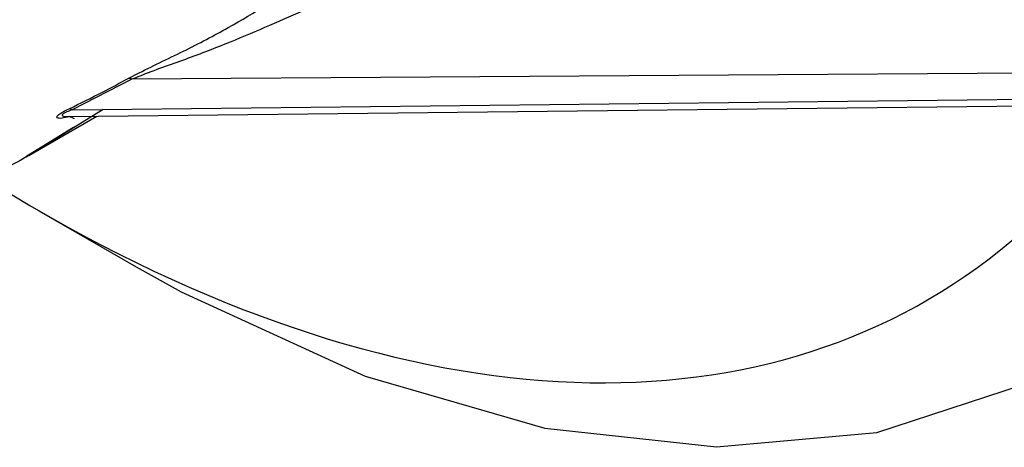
# Paper-space layout 'Sheet2' of a CAD drawing. Header units: millimetres. Extents: x 3 to 471, y 5 to 248.
# Tile 13 of 78: x 76.159 to 76.696, y 111.424 to 111.657. Entities that reach past the tile are written whole.
import ezdxf

# ---------------------------------------------------------------- set-up
doc = ezdxf.new("R2010")
doc.units = ezdxf.units.MM

psp = doc.layouts.new('Sheet2')

# ---------------------------------------------------------------- linework, layer by layer
at = {"color": 7, "linetype": 'Continuous', "lineweight": 25}
for p, q in [((76.74008800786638, 111.6279705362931), (76.22067816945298, 111.6244790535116)), ((76.22067816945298, 111.6244790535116), (76.18804838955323, 111.6078519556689)), ((76.18804838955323, 111.6078519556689), (76.730098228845, 111.6138927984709)), ((76.17973393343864, 111.5925640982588), (76.20498535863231, 111.6081073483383)), ((76.18593621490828, 111.6041578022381), (76.72183467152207, 111.6101300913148)), ((76.16435573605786, 111.5829234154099), (76.201438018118, 111.6043305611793)), ((76.16988526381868, 111.5528105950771), (76.22294584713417, 111.5221694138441))]:
    psp.add_line(p, q, dxfattribs=at)
at = {"color": 8, "linetype": 'Continuous', "lineweight": 25}
psp.add_line((76.18876068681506, 111.5981529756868), (76.164285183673, 111.5830390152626), dxfattribs=at)
at = {"color": 7, "linetype": 'Continuous', "lineweight": 25, "flags": 128}
psp.add_lwpolyline([(76.22294584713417, 111.5221694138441), (76.24751929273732, 111.508462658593), (76.34790008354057, 111.4626123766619), (76.44583376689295, 111.4342456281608), (76.5394006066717, 111.4239184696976), (76.62676646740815, 111.4318333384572), (76.70621876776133, 111.4578350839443), (76.77620005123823, 111.5014140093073), (76.83533851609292, 111.5617158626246), (76.88247490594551, 111.6375585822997), (76.91668523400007, 111.7274554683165), (76.93729889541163, 111.8296443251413), (76.9439118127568, 111.9421220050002), (76.93639435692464, 112.0626836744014), (76.9148938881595, 112.1889660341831), (76.88209007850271, 112.3113667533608)], dxfattribs=at)
at = {"color": 7, "linetype": 'Continuous', "lineweight": 25}
for centre, radius, start, end in [((76.21890090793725, 111.6209777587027), 0.003926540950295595, 63.08759496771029, 94.87855290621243), ((76.1861396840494, 111.6049573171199), 0.003467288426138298, 56.59940609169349, 85.68437817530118)]:
    psp.add_arc(centre, radius, start, end, dxfattribs=at)
psp.add_ellipse((76.17433116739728, 112.3081436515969), major_axis=(-0.4850349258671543, 0.8011333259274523), ratio=0.5807861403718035, start_param=2.292531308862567, end_param=4.118183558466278, dxfattribs=at)
for points, knots in [([(75.4509753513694, 111.7744439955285), (75.46067569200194, 111.7627192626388), (75.48749432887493, 111.7303037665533), (75.537695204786, 111.6809739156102), (75.60431141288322, 111.6281777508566), (75.68031007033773, 111.5823500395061), (75.76408384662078, 111.5467431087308), (75.85250575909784, 111.5246377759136), (75.94252022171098, 111.5180067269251), (76.03102528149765, 111.528215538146), (76.10442985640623, 111.5509080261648), (76.14599235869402, 111.5730209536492), (76.16142950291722, 111.5812341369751)], [0, 0, 0, 0, 0.05553845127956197, 0.1535477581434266, 0.2566588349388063, 0.3667463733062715, 0.4799987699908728, 0.5942540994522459, 0.7081853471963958, 0.8212682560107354, 0.9336154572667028, 1, 1, 1, 1]), ([(76.21856697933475, 111.6248900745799), (76.22007609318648, 111.6256798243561), (76.22945523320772, 111.6305881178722), (76.24909003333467, 111.639691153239), (76.28076554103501, 111.6564793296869), (76.3008564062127, 111.669198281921), (76.3139776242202, 111.6775049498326)], [0, 0, 0, 0, 0.04742675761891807, 0.2947572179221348, 0.5394103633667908, 1, 1, 1, 1]), ([(76.31626845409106, 111.6628619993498), (76.30258234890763, 111.6568074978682), (76.28161323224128, 111.6475311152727), (76.25026575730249, 111.6353349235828), (76.23151763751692, 111.6289477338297), (76.22207548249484, 111.6250551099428), (76.22067816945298, 111.6244790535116)], [0, 0, 0, 0, 0.466716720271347, 0.7150783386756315, 0.9578353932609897, 1, 1, 1, 1]), ([(76.18640059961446, 111.6084147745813), (76.19252285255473, 111.6114184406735), (76.20347802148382, 111.6167932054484), (76.2139480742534, 111.6224115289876), (76.21856697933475, 111.6248900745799)], [0, 0, 0, 0, 0.558846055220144, 1, 1, 1, 1]), ([(76.18592428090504, 111.6041563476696), (76.18590072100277, 111.6041563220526), (76.18582923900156, 111.6041562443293), (76.18636336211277, 111.604123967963), (76.18758231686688, 111.6039035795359), (76.18865796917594, 111.6033840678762), (76.1892124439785, 111.6031162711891)], [0, 0, 0, 0, 0.136668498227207, 0.4146595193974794, 0.6982700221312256, 0.9999999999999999, 0.9999999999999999, 0.9999999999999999, 0.9999999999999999]), ([(76.164285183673, 111.5830390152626), (76.16306912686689, 111.5822664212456), (76.1614770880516, 111.5812549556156), (76.15983185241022, 111.5803220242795), (76.15944330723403, 111.5801016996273)], [0, 0, 0, 0, 0.7638361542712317, 0.9999999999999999, 0.9999999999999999, 0.9999999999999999, 0.9999999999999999])]:
    psp.add_open_spline(points, degree=3, knots=knots, dxfattribs=at)
at = {"color": 8, "linetype": 'Continuous', "lineweight": 25}
for points, knots in [([(76.1863695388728, 111.6041038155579), (76.1849899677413, 111.6037326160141), (76.18201072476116, 111.6029309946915), (76.1799034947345, 111.6032844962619), (76.17952184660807, 111.6041202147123), (76.1806531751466, 111.6052841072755), (76.1830613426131, 111.6067694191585), (76.18529274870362, 111.6078689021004), (76.18640059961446, 111.6084147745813)], [0, 0, 0, 0, 0.2248225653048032, 0.4855139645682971, 0.6278934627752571, 0.7414121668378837, 0.8716160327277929, 1, 1, 1, 1]), ([(76.18804838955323, 111.6078519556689), (76.18705530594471, 111.6074644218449), (76.18547862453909, 111.6068491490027), (76.18390313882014, 111.6060682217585), (76.18300238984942, 111.6054984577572), (76.18265205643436, 111.6051284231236), (76.18253951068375, 111.6046557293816), (76.18318652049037, 111.6043070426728), (76.18451325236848, 111.6041502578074), (76.18554902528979, 111.6041692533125), (76.18593596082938, 111.6041763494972)], [0, 0, 0, 0, 0.180026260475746, 0.2858209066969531, 0.3475219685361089, 0.4515584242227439, 0.4908452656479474, 0.6859256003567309, 0.8826706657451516, 1, 1, 1, 1]), ([(76.15944330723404, 111.5801016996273), (76.15978908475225, 111.5802991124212), (76.16669811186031, 111.5842436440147), (76.17337816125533, 111.5885189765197), (76.17972389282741, 111.5925803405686)], [0, 0, 0, 0, 0.05004720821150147, 0.9999999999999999, 0.9999999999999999, 0.9999999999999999, 0.9999999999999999])]:
    psp.add_open_spline(points, degree=3, knots=knots, dxfattribs=at)

doc.saveas('drawing.dxf')
